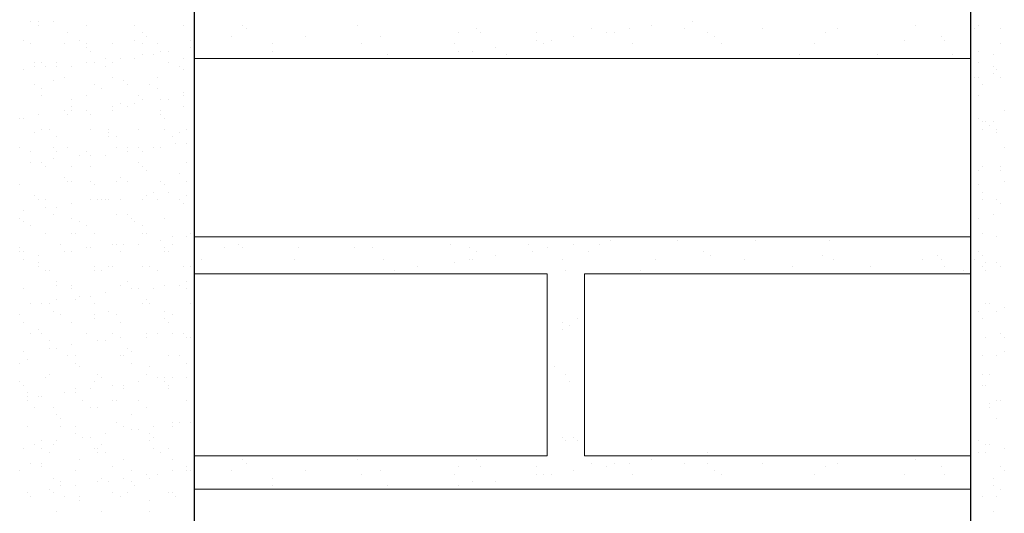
# Model space of a CAD drawing. Header units: metres. Extents: x -18 to 342, y 4 to 63.
# Tile 141 of 173: x 297.38 to 299.93, y 17.4 to 18.68. Entities that reach past the tile are written whole.
import ezdxf

# ---------------------------------------------------------------- set-up
doc = ezdxf.new("R2010")
doc.units = ezdxf.units.M
doc.header["$MEASUREMENT"] = 0
doc.layers.add('PDF_hatch-borshi', color=7, linetype='Continuous')
doc.layers.add('PDF_wall', color=7, linetype='Continuous')

msp = doc.modelspace()

# ---------------------------------------------------------------- linework, layer by layer
at = {"layer": 'PDF_hatch-borshi', "lineweight": 18}
for points in [[(297.4058, 18.6717), (297.4058, 18.6717)], [(297.4251, 18.6717), (297.4251, 18.6717)], [(297.4251, 18.6621), (297.4251, 18.6621)], [(297.4636, 18.6717), (297.4636, 18.6717)], [(297.5503, 18.6621), (297.5503, 18.6621)], [(297.6755, 18.6621), (297.6755, 18.6621)], [(297.8007, 18.6621), (297.8007, 18.6621)], [(297.9548, 18.6621), (297.9548, 18.6621)], [(298.2534, 18.6621), (298.2534, 18.6621)], [(299.0142, 18.6621), (299.0142, 18.6621)], [(299.1202, 18.6717), (299.1202, 18.6717)], [(299.698, 18.6621), (299.698, 18.6621)], [(299.8618, 18.6621), (299.8618, 18.6621)], [(297.5021, 18.6428), (297.5021, 18.6428)], [(297.6948, 18.6428), (297.6948, 18.6428)], [(297.7044, 18.6332), (297.7044, 18.6332)], [(297.9259, 18.6332), (297.9259, 18.6332)], [(297.9644, 18.6524), (297.9644, 18.6524)], [(298.1185, 18.6332), (298.1185, 18.6332)], [(298.3112, 18.6332), (298.3112, 18.6332)], [(298.5134, 18.6428), (298.5134, 18.6428)], [(298.5616, 18.6524), (298.5616, 18.6524)], [(298.5712, 18.6428), (298.5712, 18.6428)], [(298.7157, 18.6428), (298.7157, 18.6428)], [(298.812, 18.6332), (298.812, 18.6332)], [(298.8601, 18.6524), (298.8601, 18.6524)], [(298.8987, 18.6428), (298.8987, 18.6428)], [(298.9179, 18.6428), (298.9179, 18.6428)], [(298.9564, 18.6524), (298.9564, 18.6524)], [(299.1009, 18.6524), (299.1009, 18.6524)], [(299.1587, 18.6428), (299.1587, 18.6428)], [(299.178, 18.6332), (299.178, 18.6332)], [(299.3032, 18.6524), (299.3032, 18.6524)], [(299.4669, 18.6428), (299.4669, 18.6428)], [(299.4958, 18.6524), (299.4958, 18.6524)], [(299.7655, 18.6332), (299.7655, 18.6332)], [(299.8521, 18.6524), (299.8521, 18.6524)], [(299.9196, 18.6524), (299.9196, 18.6524)], [(297.3866, 18.6235), (297.3866, 18.6235)], [(297.4058, 18.6139), (297.4058, 18.6139)], [(297.4925, 18.6139), (297.4925, 18.6139)], [(297.531, 18.6235), (297.531, 18.6235)], [(297.5503, 18.6139), (297.5503, 18.6139)], [(297.6177, 18.6139), (297.6177, 18.6139)], [(297.6755, 18.6235), (297.6755, 18.6235)], [(297.6948, 18.6139), (297.6948, 18.6139)], [(297.7333, 18.6139), (297.7333, 18.6139)], [(297.82, 18.6235), (297.82, 18.6235)], [(298.0318, 18.6139), (298.0318, 18.6139)], [(298.263, 18.6139), (298.263, 18.6139)], [(298.5038, 18.6139), (298.5038, 18.6139)], [(298.7157, 18.6235), (298.7157, 18.6235)], [(298.7349, 18.6139), (298.7349, 18.6139)], [(298.7542, 18.6235), (298.7542, 18.6235)], [(298.9661, 18.6139), (298.9661, 18.6139)], [(299.1972, 18.6139), (299.1972, 18.6139)], [(299.438, 18.6139), (299.438, 18.6139)], [(299.6692, 18.6235), (299.6692, 18.6235)], [(299.7751, 18.6235), (299.7751, 18.6235)], [(299.9196, 18.6139), (299.9196, 18.6139)], [(297.5503, 18.6043), (297.5503, 18.6043)], [(297.5599, 18.5946), (297.5599, 18.5946)], [(297.6948, 18.585), (297.6948, 18.585)], [(297.7237, 18.585), (297.7237, 18.585)], [(297.7429, 18.5946), (297.7429, 18.5946)], [(297.7622, 18.5946), (297.7622, 18.5946)], [(297.82, 18.6043), (297.82, 18.6043)], [(298.0318, 18.5946), (298.0318, 18.5946)], [(298.3304, 18.585), (298.3304, 18.585)], [(298.5134, 18.5946), (298.5134, 18.5946)], [(298.5519, 18.5946), (298.5519, 18.5946)], [(298.6097, 18.6043), (298.6097, 18.6043)], [(298.6386, 18.585), (298.6386, 18.585)], [(299.3995, 18.585), (299.3995, 18.585)], [(299.6017, 18.585), (299.6017, 18.585)], [(299.7944, 18.585), (299.7944, 18.585)], [(299.8618, 18.5946), (299.8618, 18.5946)], [(299.9003, 18.585), (299.9003, 18.585)], [(297.4155, 18.5657), (297.4155, 18.5657)], [(297.4155, 18.5561), (297.4155, 18.5561)], [(297.4347, 18.5657), (297.4347, 18.5657)], [(297.4443, 18.5561), (297.4443, 18.5561)], [(297.4732, 18.5657), (297.4732, 18.5657)], [(297.4732, 18.5561), (297.4732, 18.5561)], [(297.5118, 18.5561), (297.5118, 18.5561)], [(297.5503, 18.5657), (297.5503, 18.5657)], [(297.5696, 18.5657), (297.5696, 18.5657)], [(297.5984, 18.5754), (297.5984, 18.5754)], [(297.5984, 18.5561), (297.5984, 18.5561)], [(297.6177, 18.5657), (297.6177, 18.5657)], [(297.637, 18.5754), (297.637, 18.5754)], [(297.6755, 18.5754), (297.6755, 18.5754)], [(297.7622, 18.5657), (297.7622, 18.5657)], [(297.7911, 18.5561), (297.7911, 18.5561)], [(297.8007, 18.5754), (297.8007, 18.5754)], [(297.8296, 18.5754), (299.8425, 18.5754)], [(298.4075, 18.5754), (298.4075, 18.5754)], [(298.9372, 18.5754), (298.9372, 18.5754)], [(299.8618, 18.5657), (299.8618, 18.5657)], [(299.9003, 18.5561), (299.9003, 18.5561)], [(297.3866, 18.5465), (297.3866, 18.5465)], [(297.8007, 18.5465), (297.8007, 18.5465)], [(299.9003, 18.5368), (299.9003, 18.5368)], [(299.9099, 18.5465), (299.9099, 18.5465)], [(297.4155, 18.508), (297.4155, 18.508)], [(297.4636, 18.5176), (297.4636, 18.5176)], [(297.4925, 18.5272), (297.4925, 18.5272)], [(297.5696, 18.508), (297.5696, 18.508)], [(297.6177, 18.5272), (297.6177, 18.5272)], [(297.6466, 18.5176), (297.6466, 18.5176)], [(297.6562, 18.508), (297.6562, 18.508)], [(297.714, 18.508), (297.714, 18.508)], [(297.7333, 18.5272), (297.7333, 18.5272)], [(299.8521, 18.5272), (299.8521, 18.5272)], [(299.8618, 18.5272), (299.8618, 18.5272)], [(299.8714, 18.508), (299.8714, 18.508)], [(299.9196, 18.5272), (299.9196, 18.5272)], [(297.4347, 18.4983), (297.4347, 18.4983)], [(297.4347, 18.4791), (297.4347, 18.4791)], [(297.5503, 18.4791), (297.5503, 18.4791)], [(297.5888, 18.4983), (297.5888, 18.4983)], [(297.6851, 18.4791), (297.6851, 18.4791)], [(297.7333, 18.4983), (297.7333, 18.4983)], [(297.8007, 18.4887), (297.8007, 18.4887)], [(297.8007, 18.4791), (297.8007, 18.4791)], [(299.8618, 18.4791), (299.8618, 18.4791)], [(297.5118, 18.4694), (297.5118, 18.4694)], [(297.637, 18.4598), (297.637, 18.4598)], [(297.6755, 18.4598), (297.6755, 18.4598)], [(297.6948, 18.4694), (297.6948, 18.4694)], [(297.7429, 18.4694), (297.7429, 18.4694)], [(297.7622, 18.4694), (297.7622, 18.4694)], [(297.4251, 18.4309), (297.4251, 18.4309)], [(297.4925, 18.4405), (297.4925, 18.4405)], [(297.5021, 18.4309), (297.5021, 18.4309)], [(297.5118, 18.4502), (297.5118, 18.4502)], [(297.5118, 18.4405), (297.5118, 18.4405)], [(297.5503, 18.4405), (297.5503, 18.4405)], [(297.5599, 18.4309), (297.5599, 18.4309)], [(297.6177, 18.4502), (297.6177, 18.4502)], [(297.6177, 18.4405), (297.6177, 18.4405)], [(297.6562, 18.4502), (297.6562, 18.4502)], [(297.7429, 18.4405), (297.7429, 18.4405)], [(297.7429, 18.4309), (297.7429, 18.4309)], [(297.8007, 18.4502), (297.8007, 18.4502)], [(299.9292, 18.4405), (299.9292, 18.4405)], [(297.3769, 18.4213), (297.3769, 18.4213)], [(297.3866, 18.4213), (297.3866, 18.4213)], [(297.7525, 18.4213), (297.7525, 18.4213)], [(299.8618, 18.4213), (299.8618, 18.4213)], [(299.8714, 18.4116), (299.8714, 18.4116)], [(299.881, 18.4116), (299.881, 18.4116)], [(299.8907, 18.402), (299.8907, 18.402)], [(299.9003, 18.4116), (299.9003, 18.4116)], [(297.4155, 18.3828), (297.4155, 18.3828)], [(297.4347, 18.3924), (297.4347, 18.3924)], [(297.454, 18.3924), (297.454, 18.3924)], [(297.5599, 18.3924), (297.5599, 18.3924)], [(297.6081, 18.3924), (297.6081, 18.3924)], [(297.6081, 18.3828), (297.6081, 18.3828)], [(297.6851, 18.3924), (297.6851, 18.3924)], [(297.7525, 18.3924), (297.7525, 18.3924)], [(297.7911, 18.3828), (297.7911, 18.3828)], [(297.8103, 18.3924), (297.8103, 18.3924)], [(299.8714, 18.3924), (299.8714, 18.3924)], [(299.9099, 18.3924), (299.9099, 18.3924)], [(299.9099, 18.3828), (299.9099, 18.3828)], [(297.4732, 18.3731), (297.4732, 18.3731)], [(297.6081, 18.3731), (297.6081, 18.3731)], [(297.6273, 18.3731), (297.6273, 18.3731)], [(297.7718, 18.3731), (297.7718, 18.3731)], [(297.7814, 18.3539), (297.7814, 18.3539)], [(297.8103, 18.3539), (297.8103, 18.3539)], [(297.3769, 18.3442), (297.3769, 18.3442)], [(297.4058, 18.3346), (297.4058, 18.3346)], [(297.4636, 18.3442), (297.4636, 18.3442)], [(297.4732, 18.3346), (297.4732, 18.3346)], [(297.5021, 18.3442), (297.5021, 18.3442)], [(297.5503, 18.3346), (297.5503, 18.3346)], [(297.6273, 18.3442), (297.6273, 18.3442)], [(297.6562, 18.3442), (297.6562, 18.3442)], [(297.6562, 18.3346), (297.6562, 18.3346)], [(297.6851, 18.3442), (297.6851, 18.3442)], [(297.6948, 18.3346), (297.6948, 18.3346)], [(297.7237, 18.3442), (297.7237, 18.3442)], [(297.7429, 18.3442), (297.7429, 18.3442)], [(299.9292, 18.3442), (299.9292, 18.3442)], [(297.4058, 18.3057), (297.4058, 18.3057)], [(297.4347, 18.3057), (297.4347, 18.3057)], [(297.4636, 18.3153), (297.4636, 18.3153)], [(297.531, 18.325), (297.531, 18.325)], [(297.5599, 18.325), (297.5599, 18.325)], [(297.5984, 18.325), (297.5984, 18.325)], [(297.6851, 18.3057), (297.6851, 18.3057)], [(297.8103, 18.3057), (297.8103, 18.3057)], [(297.4443, 18.2961), (297.4443, 18.2961)], [(297.5118, 18.2961), (297.5118, 18.2961)], [(297.5599, 18.2961), (297.5599, 18.2961)], [(297.6948, 18.2961), (297.6948, 18.2961)], [(297.7044, 18.2864), (297.7044, 18.2864)], [(297.7911, 18.2768), (297.7911, 18.2768)], [(299.8618, 18.2864), (299.8618, 18.2864)], [(299.8714, 18.2961), (299.8714, 18.2961)], [(299.9196, 18.2961), (299.9196, 18.2961)], [(299.9196, 18.2864), (299.9196, 18.2864)], [(297.4925, 18.2672), (297.4925, 18.2672)], [(297.5021, 18.2575), (297.5021, 18.2575)], [(297.5118, 18.2575), (297.5118, 18.2575)], [(297.5599, 18.2575), (297.5599, 18.2575)], [(297.6273, 18.2575), (297.6273, 18.2575)], [(297.637, 18.2672), (297.637, 18.2672)], [(297.6562, 18.2575), (297.6562, 18.2575)], [(297.7429, 18.2575), (297.7429, 18.2575)], [(297.8103, 18.2575), (297.8103, 18.2575)], [(299.9292, 18.2575), (299.9292, 18.2575)], [(297.3769, 18.2479), (297.3769, 18.2479)], [(297.5696, 18.2479), (297.5696, 18.2479)], [(297.7237, 18.2287), (297.7237, 18.2287)], [(297.7525, 18.2479), (297.7525, 18.2479)], [(297.7622, 18.2287), (297.7622, 18.2287)], [(299.8618, 18.2479), (299.8618, 18.2479)], [(299.8714, 18.2287), (299.8714, 18.2287)], [(297.4155, 18.219), (297.4155, 18.219)], [(297.4251, 18.2094), (297.4251, 18.2094)], [(297.4443, 18.2094), (297.4443, 18.2094)], [(297.4443, 18.2094), (297.4443, 18.2094)], [(297.5118, 18.1998), (297.5118, 18.1998)], [(297.5599, 18.2094), (297.5599, 18.2094)], [(297.5792, 18.2094), (297.5792, 18.2094)], [(297.5888, 18.2094), (297.5888, 18.2094)], [(297.5984, 18.2094), (297.5984, 18.2094)], [(297.6081, 18.2094), (297.6081, 18.2094)], [(297.637, 18.2094), (297.637, 18.2094)], [(297.6948, 18.2094), (297.6948, 18.2094)], [(297.7044, 18.219), (297.7044, 18.219)], [(297.7333, 18.2094), (297.7333, 18.2094)], [(297.7911, 18.2094), (297.7911, 18.2094)], [(297.8007, 18.1998), (297.8007, 18.1998)], [(297.8103, 18.219), (297.8103, 18.219)], [(299.8714, 18.2094), (299.8714, 18.2094)], [(299.9099, 18.2094), (299.9099, 18.2094)], [(299.9196, 18.1998), (299.9196, 18.1998)], [(297.3866, 18.1805), (297.3866, 18.1805)], [(297.4443, 18.1901), (297.4443, 18.1901)], [(297.4732, 18.1901), (297.4732, 18.1901)], [(297.3769, 18.1612), (297.3769, 18.1612)], [(297.3866, 18.1516), (297.3866, 18.1516)], [(297.4636, 18.1709), (297.4636, 18.1709)], [(297.5118, 18.1612), (297.5118, 18.1612)], [(297.531, 18.1516), (297.531, 18.1516)], [(297.6273, 18.1709), (297.6273, 18.1709)], [(297.6562, 18.1709), (297.6562, 18.1709)], [(297.6659, 18.1612), (297.6659, 18.1612)], [(297.6755, 18.1516), (297.6755, 18.1516)], [(297.7525, 18.1612), (297.7525, 18.1612)], [(297.8296, 18.1516), (297.8296, 18.1516)], [(299.8425, 18.1612), (299.8425, 18.1612)], [(299.8618, 18.1612), (299.8618, 18.1612)], [(299.9003, 18.1709), (299.9003, 18.1709)], [(297.4058, 18.142), (297.4058, 18.142)], [(297.4443, 18.1227), (297.4443, 18.1227)], [(297.5118, 18.1227), (297.5118, 18.1227)], [(297.5214, 18.1227), (297.5214, 18.1227)], [(297.5503, 18.142), (297.5503, 18.142)], [(297.5696, 18.1227), (297.5696, 18.1227)], [(297.6948, 18.142), (297.6948, 18.142)], [(297.6948, 18.1227), (297.6948, 18.1227)], [(297.7044, 18.1227), (297.7044, 18.1227)], [(297.82, 18.1227), (297.82, 18.1227)], [(299.8714, 18.1227), (299.8714, 18.1227)], [(297.7429, 18.1034), (297.7429, 18.1034)], [(297.7718, 18.1131), (297.7718, 18.1131)], [(297.8103, 18.1131), (297.8103, 18.1131)], [(299.8425, 18.1131), (297.8296, 18.1131)], [(298.9083, 18.1034), (298.9083, 18.1034)], [(298.9468, 18.1131), (298.9468, 18.1131)], [(299.0142, 18.1131), (299.0142, 18.1131)], [(299.0816, 18.1034), (299.0816, 18.1034)], [(299.2839, 18.1034), (299.2839, 18.1034)], [(299.4765, 18.1034), (299.4765, 18.1034)], [(299.6788, 18.1131), (299.6788, 18.1131)], [(299.9099, 18.1131), (299.9099, 18.1131)], [(297.3769, 18.0842), (297.3769, 18.0842)], [(297.3769, 18.0746), (297.3769, 18.0746)], [(297.3866, 18.0746), (297.3866, 18.0746)], [(297.4829, 18.0938), (297.4829, 18.0938)], [(297.4925, 18.0746), (297.4925, 18.0746)], [(297.5118, 18.0746), (297.5118, 18.0746)], [(297.5118, 18.0746), (297.5118, 18.0746)], [(297.5503, 18.0842), (297.5503, 18.0842)], [(297.5599, 18.0842), (297.5599, 18.0842)], [(297.6177, 18.0938), (297.6177, 18.0938)], [(297.6273, 18.0938), (297.6273, 18.0938)], [(297.637, 18.0746), (297.637, 18.0746)], [(297.6466, 18.0938), (297.6466, 18.0938)], [(297.6851, 18.0938), (297.6851, 18.0938)], [(297.7525, 18.0842), (297.7525, 18.0842)], [(297.7525, 18.0746), (297.7525, 18.0746)], [(297.7622, 18.0746), (297.7622, 18.0746)], [(297.7718, 18.0938), (297.7718, 18.0938)], [(297.9066, 18.0842), (297.9066, 18.0842)], [(297.9452, 18.0938), (297.9452, 18.0938)], [(297.9548, 18.0842), (297.9548, 18.0842)], [(298.0993, 18.0842), (298.0993, 18.0842)], [(298.2437, 18.0842), (298.2437, 18.0842)], [(298.2919, 18.0842), (298.2919, 18.0842)], [(298.4941, 18.0938), (298.4941, 18.0938)], [(298.5423, 18.0842), (298.5423, 18.0842)], [(298.5616, 18.0746), (298.5616, 18.0746)], [(298.6964, 18.0938), (298.6964, 18.0938)], [(298.706, 18.0746), (298.706, 18.0746)], [(298.7446, 18.0842), (298.7446, 18.0842)], [(298.812, 18.0938), (298.812, 18.0938)], [(298.8505, 18.0746), (298.8505, 18.0746)], [(298.8794, 18.0938), (298.8794, 18.0938)], [(299.1491, 18.0746), (299.1491, 18.0746)], [(299.8618, 18.0746), (299.8618, 18.0746)], [(297.3866, 18.0553), (297.3866, 18.0553)], [(297.4251, 18.0649), (297.4251, 18.0649)], [(297.4251, 18.0457), (297.4251, 18.0457)], [(297.8489, 18.0553), (297.8489, 18.0553)], [(298.0896, 18.0553), (298.0896, 18.0553)], [(298.3208, 18.0553), (298.3208, 18.0553)], [(298.5038, 18.0457), (298.5038, 18.0457)], [(298.5423, 18.0553), (298.5423, 18.0553)], [(298.5519, 18.0553), (298.5519, 18.0553)], [(298.6097, 18.0649), (298.6097, 18.0649)], [(298.7831, 18.0553), (298.7831, 18.0553)], [(299.0239, 18.0553), (299.0239, 18.0553)], [(299.1683, 18.0649), (299.1683, 18.0649)], [(299.255, 18.0553), (299.255, 18.0553)], [(299.4573, 18.0649), (299.4573, 18.0649)], [(299.4862, 18.0553), (299.4862, 18.0553)], [(299.7173, 18.0553), (299.7173, 18.0553)], [(299.7558, 18.0649), (299.7558, 18.0649)], [(299.7655, 18.0553), (299.7655, 18.0553)], [(299.8521, 18.0553), (299.8521, 18.0553)], [(299.8714, 18.0649), (299.8714, 18.0649)], [(299.881, 18.0457), (299.881, 18.0457)], [(299.9099, 18.0457), (299.9099, 18.0457)], [(297.4251, 18.036), (297.4251, 18.036)], [(297.4443, 18.0264), (297.4443, 18.0264)], [(297.454, 18.0264), (297.454, 18.0264)], [(297.5696, 18.036), (297.5696, 18.036)], [(297.5696, 18.0264), (297.5696, 18.0264)], [(297.5888, 18.0264), (297.5888, 18.0264)], [(297.6081, 18.036), (297.6081, 18.036)], [(297.6177, 18.036), (297.6177, 18.036)], [(297.6948, 18.036), (297.6948, 18.036)], [(297.714, 18.036), (297.714, 18.036)], [(297.7333, 18.0264), (297.7333, 18.0264)], [(297.8007, 18.036), (297.8007, 18.036)], [(297.82, 18.036), (297.82, 18.036)], [(298.3497, 18.0264), (298.3497, 18.0264)], [(298.4075, 18.036), (298.4075, 18.036)], [(298.7927, 18.0264), (298.7927, 18.0264)], [(298.9853, 18.0264), (298.9853, 18.0264)], [(299.3802, 18.036), (299.3802, 18.036)], [(299.5825, 18.036), (299.5825, 18.036)], [(299.7751, 18.036), (299.7751, 18.036)], [(299.8233, 18.0264), (299.8233, 18.0264)], [(299.8714, 18.036), (299.8714, 18.036)], [(299.881, 18.0264), (299.881, 18.0264)], [(299.9196, 18.036), (299.9196, 18.036)], [(297.4732, 17.9975), (297.4732, 17.9975)], [(297.6562, 17.9975), (297.6562, 17.9975)], [(297.8103, 17.9975), (297.8103, 17.9975)], [(297.8296, 17.5448), (298.7446, 17.5448), (298.7446, 18.0168), (297.8296, 18.0168)], [(299.8425, 17.5448), (298.8409, 17.5448), (298.8409, 18.0168), (299.8425, 18.0168)], [(297.3866, 17.9782), (297.3866, 17.9782)], [(297.4732, 17.9879), (297.4732, 17.9879)], [(297.5118, 17.9879), (297.5118, 17.9879)], [(297.5118, 17.9782), (297.5118, 17.9782)], [(297.5984, 17.9686), (297.5984, 17.9686)], [(297.637, 17.9879), (297.637, 17.9879)], [(297.6659, 17.9782), (297.6659, 17.9782)], [(297.6659, 17.9782), (297.6659, 17.9782)], [(297.6851, 17.9782), (297.6851, 17.9782)], [(297.7237, 17.9782), (297.7237, 17.9782)], [(297.7525, 17.9879), (297.7525, 17.9879)], [(297.7911, 17.9879), (297.7911, 17.9879)], [(297.8103, 17.9782), (297.8103, 17.9782)], [(297.4732, 17.9493), (297.4732, 17.9493)], [(297.5214, 17.9493), (297.5214, 17.9493)], [(297.531, 17.959), (297.531, 17.959)], [(297.5599, 17.959), (297.5599, 17.959)], [(297.7044, 17.9493), (297.7044, 17.9493)], [(297.4058, 17.9397), (297.4058, 17.9397)], [(297.4347, 17.9397), (297.4347, 17.9397)], [(297.454, 17.9397), (297.454, 17.9397)], [(297.4636, 17.9205), (297.4636, 17.9205)], [(297.5696, 17.9397), (297.5696, 17.9397)], [(297.6081, 17.9205), (297.6081, 17.9205)], [(297.6948, 17.9397), (297.6948, 17.9397)], [(297.714, 17.9397), (297.714, 17.9397)], [(297.7525, 17.9205), (297.7525, 17.9205)], [(297.82, 17.9397), (297.82, 17.9397)], [(299.8618, 17.9205), (299.8618, 17.9205)], [(299.881, 17.9397), (299.881, 17.9397)], [(299.8907, 17.9397), (299.8907, 17.9397)], [(299.9099, 17.9205), (299.9099, 17.9205)], [(299.9292, 17.9301), (299.9292, 17.9301)], [(297.3769, 17.9108), (297.3769, 17.9108)], [(297.3866, 17.8916), (297.3866, 17.8916)], [(297.4829, 17.9108), (297.4829, 17.9108)], [(297.5118, 17.8916), (297.5118, 17.8916)], [(297.5696, 17.9108), (297.5696, 17.9108)], [(297.5696, 17.9012), (297.5696, 17.9012)], [(297.6273, 17.9108), (297.6273, 17.9108)], [(297.637, 17.8916), (297.637, 17.8916)], [(297.7525, 17.9012), (297.7525, 17.9012)], [(297.7622, 17.8916), (297.7622, 17.8916)], [(297.7718, 17.9108), (297.7718, 17.9108)], [(298.7831, 17.8916), (298.7831, 17.8916)], [(298.8216, 17.9012), (298.8216, 17.9012)], [(299.8714, 17.9012), (299.8714, 17.9012)], [(297.4251, 17.8723), (297.4251, 17.8723)], [(298.7831, 17.8723), (298.7831, 17.8723)], [(298.8023, 17.8819), (298.8023, 17.8819)], [(297.4058, 17.8627), (297.4058, 17.8627)], [(297.4347, 17.8627), (297.4347, 17.8627)], [(297.454, 17.8434), (297.454, 17.8434)], [(297.5503, 17.8627), (297.5503, 17.8627)], [(297.5792, 17.8434), (297.5792, 17.8434)], [(297.5792, 17.8434), (297.5792, 17.8434)], [(297.5984, 17.8434), (297.5984, 17.8434)], [(297.6177, 17.8627), (297.6177, 17.8627)], [(297.637, 17.853), (297.637, 17.853)], [(297.7044, 17.8627), (297.7044, 17.8627)], [(297.7044, 17.8627), (297.7044, 17.8627)], [(297.7044, 17.853), (297.7044, 17.853)], [(297.7333, 17.8627), (297.7333, 17.8627)], [(297.7718, 17.8627), (297.7718, 17.8627)], [(297.8007, 17.8627), (297.8007, 17.8627)], [(297.8103, 17.853), (297.8103, 17.853)], [(297.82, 17.853), (297.82, 17.853)], [(299.881, 17.853), (299.881, 17.853)], [(299.9196, 17.8627), (299.9196, 17.8627)], [(299.9292, 17.853), (299.9292, 17.853)], [(297.454, 17.8241), (297.454, 17.8241)], [(297.4732, 17.8241), (297.4732, 17.8241)], [(297.4732, 17.8241), (297.4732, 17.8241)], [(297.5118, 17.8338), (297.5118, 17.8338)], [(297.6562, 17.8241), (297.6562, 17.8241)], [(297.3866, 17.8145), (297.3866, 17.8145)], [(297.3962, 17.7952), (297.3962, 17.7952)], [(297.5021, 17.8049), (297.5021, 17.8049)], [(297.5214, 17.8049), (297.5214, 17.8049)], [(297.637, 17.8049), (297.637, 17.8049)], [(297.6466, 17.8049), (297.6466, 17.8049)], [(297.6659, 17.8145), (297.6659, 17.8145)], [(297.7622, 17.8049), (297.7622, 17.8049)], [(297.7911, 17.8049), (297.7911, 17.8049)], [(299.8425, 17.7952), (299.8425, 17.7952)], [(299.8714, 17.8049), (299.8714, 17.8049)], [(299.9099, 17.8049), (299.9099, 17.8049)], [(299.9292, 17.8145), (299.9292, 17.8145)], [(297.3769, 17.7856), (297.3769, 17.7856)], [(297.5214, 17.7856), (297.5214, 17.7856)], [(297.5214, 17.7856), (297.5214, 17.7856)], [(297.531, 17.776), (297.531, 17.776)], [(297.6659, 17.7856), (297.6659, 17.7856)], [(297.714, 17.776), (297.714, 17.776)], [(297.8103, 17.7856), (297.8103, 17.7856)], [(298.7638, 17.776), (298.7638, 17.776)], [(297.4443, 17.7471), (297.4443, 17.7471)], [(297.454, 17.7567), (297.454, 17.7567)], [(297.5792, 17.7567), (297.5792, 17.7567)], [(297.5888, 17.7471), (297.5888, 17.7471)], [(297.7044, 17.7567), (297.7044, 17.7567)], [(297.7333, 17.7471), (297.7333, 17.7471)], [(297.7525, 17.7471), (297.7525, 17.7471)], [(297.7718, 17.7471), (297.7718, 17.7471)], [(297.8103, 17.7471), (297.8103, 17.7471)], [(298.7927, 17.7567), (298.7927, 17.7567)], [(299.8714, 17.7567), (299.8714, 17.7567)], [(299.8907, 17.7567), (299.8907, 17.7567)], [(297.3769, 17.7375), (297.3769, 17.7375)], [(297.3866, 17.7278), (297.3866, 17.7278)], [(297.5214, 17.7182), (297.5214, 17.7182)], [(297.5599, 17.7182), (297.5599, 17.7182)], [(297.5696, 17.7375), (297.5696, 17.7375)], [(297.6177, 17.7278), (297.6177, 17.7278)], [(297.6466, 17.7278), (297.6466, 17.7278)], [(297.6466, 17.7182), (297.6466, 17.7182)], [(297.6851, 17.7375), (297.6851, 17.7375)], [(297.7525, 17.7375), (297.7525, 17.7375)], [(297.7622, 17.7278), (297.7622, 17.7278)], [(297.7622, 17.7182), (297.7622, 17.7182)], [(298.8023, 17.7375), (298.8023, 17.7375)], [(299.8714, 17.7278), (299.8714, 17.7278)], [(299.881, 17.7278), (299.881, 17.7278)], [(297.3962, 17.7086), (297.3962, 17.7086)], [(297.3962, 17.6989), (297.3962, 17.6989)], [(297.3962, 17.6893), (297.3962, 17.6893)], [(297.4251, 17.6989), (297.4251, 17.6989)], [(297.4347, 17.6989), (297.4347, 17.6989)], [(297.4925, 17.7086), (297.4925, 17.7086)], [(297.5214, 17.7086), (297.5214, 17.7086)], [(297.5407, 17.6893), (297.5407, 17.6893)], [(297.6177, 17.6893), (297.6177, 17.6893)], [(297.6273, 17.6893), (297.6273, 17.6893)], [(297.6851, 17.6893), (297.6851, 17.6893)], [(297.8103, 17.6893), (297.8103, 17.6893)], [(299.8425, 17.6893), (299.8425, 17.6893)], [(299.9099, 17.6893), (299.9099, 17.6893)], [(299.9196, 17.6893), (299.9196, 17.6893)], [(297.4155, 17.67), (297.4155, 17.67)], [(297.4636, 17.67), (297.4636, 17.67)], [(297.5599, 17.67), (297.5599, 17.67)], [(297.5792, 17.67), (297.5792, 17.67)], [(297.7044, 17.67), (297.7044, 17.67)], [(297.7044, 17.67), (297.7044, 17.67)], [(299.8907, 17.6797), (299.8907, 17.6797)], [(299.8907, 17.67), (299.8907, 17.67)], [(297.4732, 17.6508), (297.4732, 17.6508)], [(297.4829, 17.6411), (297.4829, 17.6411)], [(297.6659, 17.6508), (297.6659, 17.6508)], [(299.9099, 17.6411), (299.9099, 17.6411)], [(297.3962, 17.6219), (297.3962, 17.6219)], [(297.4829, 17.6219), (297.4829, 17.6219)], [(297.5214, 17.6219), (297.5214, 17.6219)], [(297.6273, 17.6315), (297.6273, 17.6315)], [(297.6466, 17.6219), (297.6466, 17.6219)], [(297.6659, 17.6123), (297.6659, 17.6123)], [(297.6851, 17.6123), (297.6851, 17.6123)], [(297.7237, 17.6219), (297.7237, 17.6219)], [(297.7718, 17.6315), (297.7718, 17.6315)], [(297.7718, 17.6219), (297.7718, 17.6219)], [(297.7911, 17.6315), (297.7911, 17.6315)], [(297.82, 17.6315), (297.82, 17.6315)], [(297.5214, 17.6026), (297.5214, 17.6026)], [(297.5407, 17.593), (297.5407, 17.593)], [(297.5599, 17.593), (297.5599, 17.593)], [(297.5984, 17.6026), (297.5984, 17.6026)], [(297.714, 17.6026), (297.714, 17.6026)], [(297.7237, 17.593), (297.7237, 17.593)], [(298.7831, 17.593), (298.7831, 17.593)], [(298.812, 17.593), (298.812, 17.593)], [(297.3866, 17.5641), (297.3866, 17.5641)], [(297.4155, 17.5737), (297.4155, 17.5737)], [(297.4347, 17.5834), (297.4347, 17.5834)], [(297.4347, 17.5641), (297.4347, 17.5641)], [(297.4636, 17.5737), (297.4636, 17.5737)], [(297.4732, 17.5834), (297.4732, 17.5834)], [(297.5696, 17.5641), (297.5696, 17.5641)], [(297.5792, 17.5641), (297.5792, 17.5641)], [(297.5888, 17.5737), (297.5888, 17.5737)], [(297.714, 17.5834), (297.714, 17.5834)], [(297.7237, 17.5641), (297.7237, 17.5641)], [(297.7622, 17.5641), (297.7622, 17.5641)], [(298.7927, 17.5834), (298.7927, 17.5834)], [(298.8216, 17.5834), (298.8216, 17.5834)], [(299.8618, 17.5834), (299.8618, 17.5834)], [(299.881, 17.5737), (299.881, 17.5737)], [(299.8907, 17.5737), (299.8907, 17.5737)], [(299.9292, 17.5641), (299.9292, 17.5641)], [(297.454, 17.5545), (297.454, 17.5545)], [(297.531, 17.5352), (297.531, 17.5352)], [(297.5792, 17.5545), (297.5792, 17.5545)], [(297.5984, 17.5545), (297.5984, 17.5545)], [(297.6466, 17.5352), (297.6466, 17.5352)], [(297.7429, 17.5545), (297.7429, 17.5545)], [(297.7718, 17.5352), (297.7718, 17.5352)], [(297.9548, 17.5352), (297.9548, 17.5352)], [(298.2534, 17.5352), (298.2534, 17.5352)], [(298.5616, 17.5352), (298.5616, 17.5352)], [(299.0142, 17.5352), (299.0142, 17.5352)], [(299.1202, 17.5448), (299.1202, 17.5448)], [(299.1587, 17.5545), (299.1587, 17.5545)], [(299.698, 17.5352), (299.698, 17.5352)], [(299.8618, 17.5545), (299.8618, 17.5545)], [(299.881, 17.5545), (299.881, 17.5545)], [(297.4058, 17.5256), (297.4058, 17.5256)], [(297.4347, 17.5256), (297.4347, 17.5256)], [(297.4347, 17.5159), (297.4347, 17.5159)], [(297.6177, 17.5159), (297.6177, 17.5159)], [(297.8103, 17.5159), (297.8103, 17.5159)], [(297.9644, 17.5256), (297.9644, 17.5256)], [(298.5134, 17.5159), (298.5134, 17.5159)], [(298.5712, 17.5159), (298.5712, 17.5159)], [(298.7157, 17.5159), (298.7157, 17.5159)], [(298.8601, 17.5256), (298.8601, 17.5256)], [(298.8987, 17.5159), (298.8987, 17.5159)], [(298.9179, 17.5256), (298.9179, 17.5256)], [(298.9564, 17.5256), (298.9564, 17.5256)], [(299.1009, 17.5256), (299.1009, 17.5256)], [(299.1587, 17.5256), (299.1587, 17.5256)], [(299.3032, 17.5256), (299.3032, 17.5256)], [(299.4669, 17.5159), (299.4669, 17.5159)], [(299.4958, 17.5256), (299.4958, 17.5256)], [(299.7655, 17.5159), (299.7655, 17.5159)], [(299.9196, 17.5159), (299.9196, 17.5159)], [(297.3769, 17.5063), (297.3769, 17.5063)], [(297.4636, 17.487), (297.4636, 17.487)], [(297.5214, 17.5063), (297.5214, 17.5063)], [(297.5888, 17.487), (297.5888, 17.487)], [(297.6466, 17.487), (297.6466, 17.487)], [(297.6659, 17.5063), (297.6659, 17.5063)], [(297.7044, 17.4967), (297.7044, 17.4967)], [(297.714, 17.487), (297.714, 17.487)], [(297.7333, 17.4967), (297.7333, 17.4967)], [(297.7718, 17.5063), (297.7718, 17.5063)], [(297.8103, 17.5063), (297.8103, 17.5063)], [(297.82, 17.5063), (297.82, 17.5063)], [(297.9259, 17.5063), (297.9259, 17.5063)], [(298.0318, 17.487), (298.0318, 17.487)], [(298.1185, 17.5063), (298.1185, 17.5063)], [(298.263, 17.4967), (298.263, 17.4967)], [(298.3112, 17.5063), (298.3112, 17.5063)], [(298.5038, 17.4967), (298.5038, 17.4967)], [(298.7157, 17.4967), (298.7157, 17.4967)], [(298.7349, 17.4967), (298.7349, 17.4967)], [(298.7542, 17.4967), (298.7542, 17.4967)], [(298.812, 17.5063), (298.812, 17.5063)], [(298.9661, 17.4967), (298.9661, 17.4967)], [(299.178, 17.5063), (299.178, 17.5063)], [(299.1972, 17.4967), (299.1972, 17.4967)], [(299.438, 17.4967), (299.438, 17.4967)], [(299.6692, 17.4967), (299.6692, 17.4967)], [(299.7751, 17.4967), (299.7751, 17.4967)], [(299.9003, 17.487), (299.9003, 17.487)], [(299.9292, 17.5063), (299.9292, 17.5063)], [(297.454, 17.4582), (297.454, 17.4582)], [(297.4829, 17.4774), (297.4829, 17.4774)], [(297.4829, 17.4678), (297.4829, 17.4678)], [(297.5214, 17.4678), (297.5214, 17.4678)], [(297.5792, 17.4774), (297.5792, 17.4774)], [(297.6081, 17.4774), (297.6081, 17.4774)], [(297.6659, 17.4774), (297.6659, 17.4774)], [(297.6755, 17.4678), (297.6755, 17.4678)], [(299.8425, 17.4582), (297.8296, 17.4582)], [(298.0318, 17.4678), (298.0318, 17.4678)], [(298.3304, 17.4678), (298.3304, 17.4678)], [(298.4075, 17.4582), (298.4075, 17.4582)], [(298.5134, 17.4678), (298.5134, 17.4678)], [(298.5519, 17.4774), (298.5519, 17.4774)], [(298.6097, 17.4774), (298.6097, 17.4774)], [(298.6386, 17.4582), (298.6386, 17.4582)], [(298.9372, 17.4582), (298.9372, 17.4582)], [(299.3995, 17.4582), (299.3995, 17.4582)], [(299.6017, 17.4582), (299.6017, 17.4582)], [(299.7944, 17.4582), (299.7944, 17.4582)], [(299.9003, 17.4678), (299.9003, 17.4678)], [(299.9196, 17.4582), (299.9196, 17.4582)], [(297.3962, 17.4485), (297.3962, 17.4485)], [(297.4058, 17.4389), (297.4058, 17.4389)], [(297.4636, 17.4485), (297.4636, 17.4485)], [(297.4925, 17.4389), (297.4925, 17.4389)], [(297.531, 17.4389), (297.531, 17.4389)], [(297.531, 17.4389), (297.531, 17.4389)], [(297.6177, 17.4485), (297.6177, 17.4485)], [(297.637, 17.4389), (297.637, 17.4389)], [(297.6562, 17.4485), (297.6562, 17.4485)], [(297.7622, 17.4485), (297.7622, 17.4485)], [(297.7718, 17.4485), (297.7718, 17.4485)], [(297.7814, 17.4389), (297.7814, 17.4389)], [(299.8425, 17.4389), (299.8425, 17.4389)], [(299.8714, 17.4389), (299.8714, 17.4389)], [(299.9099, 17.4389), (299.9099, 17.4389)], [(297.531, 17.4293), (297.531, 17.4293)], [(297.714, 17.4293), (297.714, 17.4293)], [(299.8425, 17.41), (299.8425, 17.41)], [(297.4732, 17.4004), (297.4732, 17.4004)], [(297.5888, 17.4004), (297.5888, 17.4004)], [(297.714, 17.4004), (297.714, 17.4004)], [(299.9003, 17.4004), (299.9003, 17.4004)]]:
    msp.add_lwpolyline(points, dxfattribs=at)
at = {"layer": 'PDF_wall', "lineweight": 25}
msp.add_lwpolyline([(299.8425, 10.6874), (299.8425, 13.4997), (299.8425, 33.1763), (297.8296, 33.1763), (297.8296, 13.3264)], dxfattribs=at)

doc.saveas('drawing.dxf')
